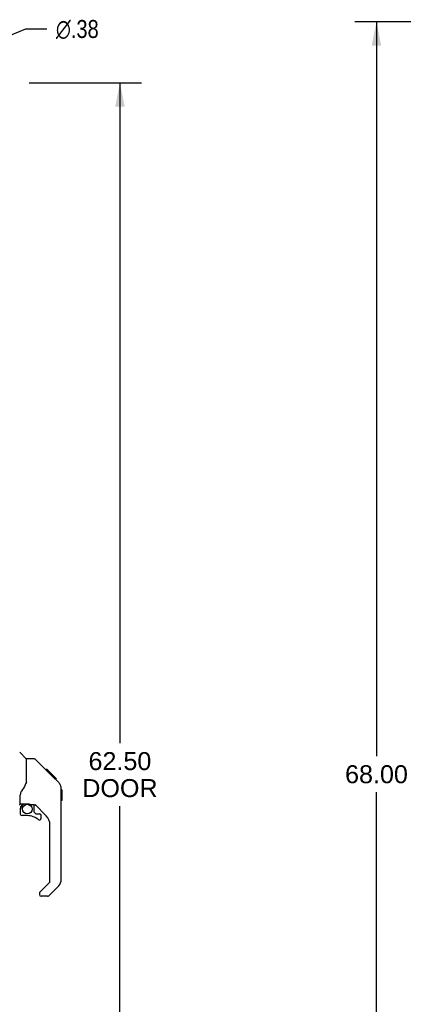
# Model space of a CAD drawing. Header units: inches. Extents: x 0 to 184, y 0 to 119.
# Tile 6 of 115: x 28 to 46, y 34 to 79. Entities that reach past the tile are written whole.
import ezdxf

# ---------------------------------------------------------------- set-up
doc = ezdxf.new("R2010")
doc.units = ezdxf.units.IN
doc.header["$LTSCALE"] = 10.121375
doc.header["$MEASUREMENT"] = 0
doc.layers.get('0').update_dxf_attribs({"linetype": 'CONTINUOUS'})
doc.layers.add('DIMENSIONS', color=7, linetype='CONTINUOUS')
doc.layers.add('DOOR_ASSEMBLY', color=7, linetype='CONTINUOUS')
doc.styles.get("Standard").update_dxf_attribs({"font": 'arial.ttf'})
doc.styles.add('TEXTSTYLE_1', font='gdt', dxfattribs={"width": 0.8})
doc.dimstyles.new('DIMSTYLE_1', dxfattribs={"dimtxt": 0.811875, "dimasz": 1.0825, "dimexe": 0.09, "dimexo": 0.07, "dimgap": 0.0375, "dimtad": 0, "dimtih": 1, "dimtoh": 1, "dimzin": 4, "dimdsep": 46, "dimtxsty": 'Standard', "dimblk": '_FILLED', "dimblk1": '_FILLED', "dimblk2": '_FILLED', "dimcen": 0.09, "dimadec": 3, "dimazin": 1, "dimtfac": 1, "dimtdec": 3, "dimtofl": 0, "dimtmove": 0, "dimatfit": 3, "dimldrblk": '_FILLED', "dimfxl": 0, "dimtolj": 1, "dimtzin": 4, "dimarcsym": 0})
doc.dimstyles.new('DIMSTYLE_2', dxfattribs={"dimtxt": 0.811875, "dimasz": 1.0825, "dimexe": 0.09, "dimexo": 0.07, "dimgap": 0.09, "dimtad": 0, "dimtih": 1, "dimtoh": 1, "dimzin": 4, "dimdsep": 46, "dimtxsty": 'Standard', "dimblk": '_FILLED', "dimblk1": '_FILLED', "dimblk2": '_FILLED', "dimcen": 0.09, "dimadec": 3, "dimazin": 1, "dimtfac": 1, "dimtdec": 3, "dimtofl": 0, "dimtmove": 0, "dimatfit": 1, "dimldrblk": '_FILLED', "dimfxl": 0, "dimtolj": 1, "dimtzin": 4, "dimarcsym": 0})

# ---------------------------------------------------------------- blocks, each defined once
blk = doc.blocks.new('_FILLED')
at = {"color": 0, "linetype": 'ByBlock'}
blk.add_solid([(0, 0), (-1, 0.2), (-1, -0.2)], dxfattribs=at)
blk = doc.blocks.new('*D9')
at = {"layer": 'DIMENSIONS', "color": 2, "linetype": 'Continuous'}
for p, q in [((28.853, 76.049), (33.936, 76.049)), ((32.961, 76.049), (32.961, 46.203)), ((32.961, 13.549), (32.961, 43.362)), ((28.853, 13.549), (33.936, 13.549))]:
    blk.add_line(p, q, dxfattribs=at)
at = {"layer": 'DIMENSIONS', "color": 2, "linetype": 'Continuous', "xscale": 1.0825, "yscale": 1.0825, "zscale": 1.0825}
for p, rotation in [((32.961, 76.049), 90), ((32.961, 13.549), 270)]:
    blk.add_blockref('_FILLED', p, dxfattribs=dict(at, rotation=rotation))
at = {"layer": 'DIMENSIONS', "color": 2, "linetype": 'Continuous', "insert": (32.961, 45.797), "char_height": 0.8119, "width": 3.39841, "attachment_point": 2, "line_spacing_factor": 0.9}
blk.add_mtext('62.50\\PDOOR', dxfattribs=at)
blk = doc.blocks.new('*D16')
at = {"layer": 'DIMENSIONS', "color": 2, "linetype": 'Continuous'}
for p, q in [((46.103, 78.799), (43.58, 78.799)), ((44.554, 78.799), (44.554, 45.61)), ((44.554, 10.799), (44.554, 43.987)), ((46.103, 10.799), (43.58, 10.799))]:
    blk.add_line(p, q, dxfattribs=at)
at = {"layer": 'DIMENSIONS', "color": 2, "linetype": 'Continuous', "xscale": 1.0825, "yscale": 1.0825, "zscale": 1.0825}
for p, rotation in [((44.554, 78.799), 90), ((44.554, 10.799), 270)]:
    blk.add_blockref('_FILLED', p, dxfattribs=dict(at, rotation=rotation))
at = {"layer": 'DIMENSIONS', "color": 2, "linetype": 'Continuous', "insert": (44.554, 45.205), "char_height": 0.8119, "width": 2.83704, "attachment_point": 2, "line_spacing_factor": 0.9}
blk.add_mtext('68.00', dxfattribs=at)
blk = doc.blocks.new('*D25')
at = {"layer": 'DIMENSIONS', "color": 2, "linetype": 'Continuous'}
for p, q in [((26.582, 77.619), (28.715, 78.477)), ((28.715, 78.477), (29.663, 78.477))]:
    blk.add_line(p, q, dxfattribs=at)
at = {"layer": 'DIMENSIONS', "color": 2, "linetype": 'Continuous', "xscale": 1.0825, "yscale": 1.0825, "zscale": 1.0825, "rotation": 201.9136037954}
blk.add_blockref('_FILLED', (26.582, 77.619), dxfattribs=at)
at = {"layer": 'DIMENSIONS', "color": 2, "linetype": 'Continuous', "insert": (30.069, 78.883), "char_height": 0.81188, "width": 2.65796, "attachment_point": 1, "line_spacing_factor": 0.9, "style": 'TEXTSTYLE_1'}
blk.add_mtext('{\\fgdt;n}\\fArial;.38', dxfattribs=at)

msp = doc.modelspace()

# ---------------------------------------------------------------- linework, layer by layer
at = {"layer": 'DOOR_ASSEMBLY', "color": 7, "linetype": 'Continuous'}
for p, q in [((28.729, 45.493), (28.432, 45.791)), ((29.096, 45.488), (28.735, 45.488)), ((28.735, 44.383), (28.735, 45.488)), ((29.917, 44.7), (29.152, 45.465)), ((29.673, 45.01), (29.606, 45.01)), ((29.681, 45.003), (29.614, 45.003)), ((29.69, 44.993), (29.624, 44.993)), ((29.697, 44.986), (29.63, 44.986)), ((29.705, 44.978), (29.638, 44.978)), ((29.725, 44.959), (29.658, 44.959)), ((29.673, 45.01), (30, 44.683)), ((29.747, 44.936), (29.68, 44.936)), ((29.77, 44.913), (29.704, 44.913)), ((29.794, 44.889), (29.727, 44.889)), ((29.818, 44.865), (29.751, 44.865)), ((29.842, 44.842), (29.775, 44.842)), ((29.864, 44.82), (29.797, 44.82)), ((29.884, 44.799), (29.817, 44.799)), ((29.901, 44.782), (29.834, 44.782)), ((29.914, 44.769), (29.848, 44.769)), ((29.919, 44.765), (29.852, 44.765)), ((29.921, 44.763), (29.854, 44.763)), ((29.921, 44.762), (29.854, 44.762)), ((29.922, 44.762), (29.855, 44.762)), ((29.904, 44.712), (29.855, 44.761)), ((29.924, 44.759), (29.857, 44.759)), ((29.929, 44.755), (29.862, 44.755)), ((29.935, 44.749), (29.868, 44.749)), ((29.948, 44.735), (29.881, 44.735)), ((29.963, 44.72), (29.897, 44.72)), ((29.971, 44.712), (29.904, 44.712)), ((29.917, 44.699), (29.904, 44.712)), ((29.978, 44.706), (29.911, 44.706)), ((29.917, 44.699), (30.195, 44.421)), ((29.99, 44.693), (29.923, 44.693)), ((29.995, 44.688), (29.928, 44.688)), ((29.999, 44.685), (29.932, 44.685)), ((30, 44.684), (29.933, 44.684)), ((30, 44.683), (29.933, 44.683)), ((30.001, 44.683), (29.934, 44.683)), ((30.089, 44.594), (30.001, 44.683)), ((30.018, 44.599), (30.085, 44.599)), ((30.086, 44.597), (30.02, 44.597)), ((30.089, 44.594), (30.022, 44.594)), ((28.735, 44.446), (28.714, 44.388)), ((30.31, 44.143), (30.309, 44.174)), ((30.31, 40.04), (30.31, 44.143)), ((30.33, 44.092), (30.31, 44.112)), ((30.33, 44.092), (30.33, 43.616)), ((28.46, 43.46), (28.46, 43.867)), ((30.33, 43.616), (30.31, 43.596)), ((28.46, 43.243), (28.46, 43.005)), ((28.479, 43.462), (28.775, 43.462)), ((28.517, 43.382), (28.597, 43.462)), ((28.523, 43.376), (28.52, 43.379)), ((28.527, 43.373), (28.523, 43.376)), ((28.532, 43.368), (28.527, 43.373)), ((29.047, 43.421), (28.96, 43.421)), ((29.09, 43.089), (29.09, 43.416)), ((29.625, 42.924), (29.124, 43.426)), ((28.775, 42.927), (28.538, 42.927)), ((29.093, 43.081), (29.165, 43.009)), ((29.173, 43.005), (29.326, 43.005)), ((29.405, 42.807), (29.405, 42.927)), ((29.798, 39.955), (29.798, 42.507)), ((29.34, 39.464), (29.775, 39.899)), ((30.195, 39.762), (29.743, 39.31)), ((29.326, 39.43), (29.326, 39.366)), ((29.687, 39.287), (29.405, 39.287))]:
    msp.add_line(p, q, dxfattribs=at)
for points in [[(29.152, 45.465), (29.144, 45.471), (29.136, 45.477), (29.127, 45.482), (29.117, 45.485), (29.107, 45.487), (29.096, 45.488)], [(29.855, 44.761), (29.834, 44.782), (29.812, 44.804), (29.791, 44.826)], [(28.714, 44.388), (28.684, 44.319), (28.647, 44.249), (28.605, 44.176), (28.558, 44.103), (28.513, 44.038)], [(30.31, 44.143), (30.309, 44.173), (30.304, 44.214), (30.294, 44.255), (30.28, 44.294), (30.262, 44.331), (30.241, 44.366), (30.216, 44.399), (30.195, 44.421)], [(28.513, 44.038), (28.502, 44.021), (28.487, 43.992), (28.474, 43.96), (28.465, 43.926), (28.461, 43.891), (28.46, 43.867)], [(28.532, 43.368), (28.522, 43.358), (28.514, 43.347), (28.506, 43.336), (28.499, 43.323), (28.493, 43.311), (28.488, 43.298), (28.485, 43.284), (28.482, 43.271), (28.48, 43.257), (28.48, 43.243)], [(28.52, 43.379), (28.519, 43.381), (28.518, 43.382), (28.518, 43.382), (28.517, 43.382)], [(28.775, 43.462), (28.782, 43.462), (28.802, 43.461), (28.822, 43.458), (28.843, 43.455), (28.862, 43.45), (28.88, 43.445), (28.896, 43.439), (28.91, 43.434), (28.922, 43.43), (28.933, 43.426), (28.942, 43.424), (28.95, 43.422), (28.958, 43.421), (28.959, 43.421)]]:
    msp.add_lwpolyline(points, dxfattribs=at)
msp.add_circle((28.775, 43.222), 0.217, dxfattribs=at)
for centre, radius, start, end in [((28.716, 45.479), 0.0197, 0, 45), ((29.877, 44.127), 0.433, 42.2386, 42.7273), ((28.42, 43.46), 0.0394, 270, 360), ((28.479, 43.482), 0.0197, 180, 270), ((28.656, 43.243), 0.197, 135, 180), ((29.047, 43.224), 0.197, 45, 90), ((28.538, 43.005), 0.0787, 180, 270), ((28.775, 42.139), 0.787, 50.4788, 90), ((29.101, 43.089), 0.0118, 180, 225), ((29.173, 43.017), 0.0118, 225, 270), ((29.326, 42.807), 0.0787, 230.4788, 360), ((29.326, 42.927), 0.0787, 0, 90), ((29.208, 42.507), 0.591, 0, 45), ((29.719, 39.955), 0.0787, 315, 360), ((29.916, 40.04), 0.394, 315, 360), ((29.373, 39.43), 0.0472, 135, 180), ((29.405, 39.366), 0.0787, 180, 270), ((29.687, 39.366), 0.0787, 270, 315)]:
    msp.add_arc(centre, radius, start, end, dxfattribs=at)

# ---------------------------------------------------------------- dimensions: what is measured, and where the dimension line sits
at = {"layer": 'DIMENSIONS', "color": 2, "linetype": 'Continuous'}
dim = msp.add_diameter_dim_2p(p1=(26.582, 77.619), p2=(26.235, 77.479), text='%%c<>', dimstyle='DIMSTYLE_2', override={"dimpost": '<>'}, dxfattribs=at)
dim.commit()
dim.dimension.update_dxf_attribs({"geometry": '*D25', "text_midpoint": (31.397, 78.477), "dimtype": 163})
dim = msp.add_linear_dim(base=(44.554, 10.799), p1=(46.173, 78.799), p2=(46.173, 10.799), angle=270, dimstyle='DIMSTYLE_1', dxfattribs=at)
dim.commit()
dim.dimension.update_dxf_attribs({"geometry": '*D16', "text_midpoint": (44.548, 44.794), "dimtype": 160})
dim = msp.add_linear_dim(base=(32.961, 13.549), p1=(28.783, 76.049), p2=(28.783, 13.549), angle=270, text='<>\\PDOOR', dimstyle='DIMSTYLE_1', dxfattribs=at)
dim.commit()
dim.dimension.update_dxf_attribs({"geometry": '*D9', "text_midpoint": (32.961, 44.782), "dimtype": 160})

doc.saveas('drawing.dxf')
